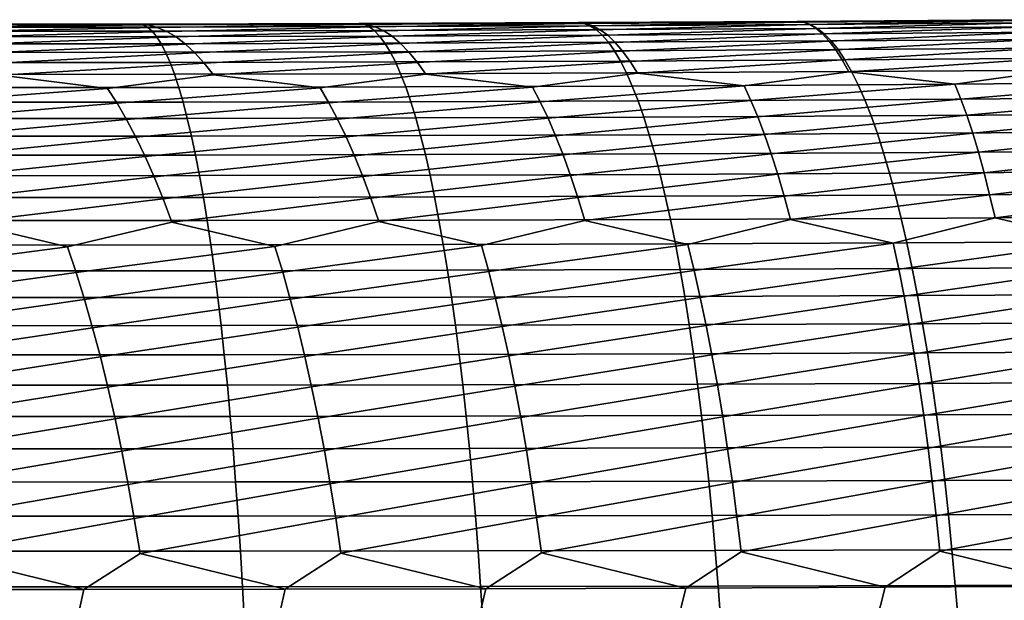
# Model space of a CAD drawing. Header units: metres. Extents: x -240 to 45, y -77 to 27.
# Tile 248 of 256: x -73.3 to -63.99, y 4.31 to 9.8. Entities that reach past the tile are written whole.
import ezdxf

# ---------------------------------------------------------------- set-up
doc = ezdxf.new("R2010")
doc.units = ezdxf.units.M
doc.layers.add('solid_102011X2', color=7, linetype='CONTINUOUS')

msp = doc.modelspace()

# ---------------------------------------------------------------- linework, layer by layer
at = {"layer": 'solid_102011X2'}
for points in [[(-65.94976, 9.788178, 368.261688), (-68.020294, 9.775871, 368.610504), (-67.966621, 9.768826, 368.990387), (-65.888428, 9.781112, 368.640808)], [(-67.950928, 9.768451, 368.21109), (-68.020294, 9.775871, 368.610504), (-65.94976, 9.788178, 368.261688)], [(-67.88102, 9.745955, 367.812012), (-67.950928, 9.768451, 368.21109), (-65.94976, 9.788178, 368.261688), (-65.889626, 9.780967, 367.860748)], [(-63.886105, 9.804051, 367.871643), (-65.94976, 9.788178, 368.261688), (-65.888428, 9.781112, 368.640808), (-63.817081, 9.796962, 368.25)], [(-65.889626, 9.780967, 367.860748), (-65.94976, 9.788178, 368.261688), (-63.886105, 9.804051, 367.871643)], [(-65.828949, 9.75866, 367.460144), (-65.889626, 9.780967, 367.860748), (-63.886105, 9.804051, 367.871643), (-63.8353, 9.797037, 367.469299)], [(-63.817081, 9.796962, 368.25), (-65.888428, 9.781112, 368.640808), (-65.822258, 9.758965, 369.018463), (-63.743298, 9.774775, 368.626831)], [(-65.767914, 9.72129, 367.060455), (-65.828949, 9.75866, 367.460144), (-63.8353, 9.797037, 367.469299), (-63.783974, 9.774903, 367.06723)], [(-72.1772, 9.762138, 369.184479), (-74.261162, 9.760806, 369.409515), (-74.230301, 9.753819, 369.791534), (-72.138756, 9.755134, 369.565796)], [(-74.164635, 9.752694, 369.014923), (-74.261162, 9.760806, 369.409515), (-72.1772, 9.762138, 369.184479)], [(-72.138756, 9.755134, 369.565796), (-74.230301, 9.753819, 369.791534), (-74.194313, 9.731759, 370.172516), (-72.095245, 9.733062, 369.945923)], [(-72.095245, 9.733062, 369.945923), (-74.194313, 9.731759, 370.172516), (-74.15844, 9.694659, 370.552307), (-72.051872, 9.69595, 370.324921)], [(-74.067566, 9.729526, 368.620728), (-74.164635, 9.752694, 369.014923), (-72.1772, 9.762138, 369.184479), (-72.089645, 9.754269, 368.788208)], [(-72.051872, 9.69595, 370.324921), (-74.15844, 9.694659, 370.552307), (-74.122749, 9.642589, 370.930359), (-72.00872, 9.643865, 370.702148)], [(-73.970169, 9.691339, 368.22757), (-74.067566, 9.729526, 368.620728), (-72.089645, 9.754269, 368.788208), (-72.001534, 9.731341, 368.392334)], [(-73.872597, 9.638203, 367.835999), (-73.970169, 9.691339, 368.22757), (-72.001534, 9.731341, 368.392334), (-71.913094, 9.693393, 367.997437)], [(-73.774979, 9.570186, 367.446655), (-73.872597, 9.638203, 367.835999), (-71.913094, 9.693393, 367.997437), (-71.824448, 9.64049, 367.604156)], [(-70.096512, 9.767176, 368.918121), (-72.1772, 9.762138, 369.184479), (-72.138756, 9.755134, 369.565796), (-70.050461, 9.760152, 369.298706)], [(-72.089645, 9.754269, 368.788208), (-72.1772, 9.762138, 369.184479), (-70.096512, 9.767176, 368.918121)], [(-70.050461, 9.760152, 369.298706), (-72.138756, 9.755134, 369.565796), (-72.095245, 9.733062, 369.945923), (-69.99942, 9.738062, 369.67804)], [(-69.99942, 9.738062, 369.67804), (-72.095245, 9.733062, 369.945923), (-72.051872, 9.69595, 370.324921), (-69.94854, 9.700924, 370.056213)], [(-72.001534, 9.731341, 368.392334), (-72.089645, 9.754269, 368.788208), (-70.096512, 9.767176, 368.918121), (-70.018005, 9.759536, 368.520264)], [(-69.94854, 9.700924, 370.056213), (-72.051872, 9.69595, 370.324921), (-72.00872, 9.643865, 370.702148), (-69.897903, 9.648805, 370.432648)], [(-71.913094, 9.693393, 367.997437), (-72.001534, 9.731341, 368.392334), (-70.018005, 9.759536, 368.520264), (-69.93895, 9.736833, 368.122742)], [(-71.824448, 9.64049, 367.604156), (-71.913094, 9.693393, 367.997437), (-69.93895, 9.736833, 368.122742), (-69.85955, 9.6991, 367.726196)], [(-71.735718, 9.572701, 367.213043), (-71.824448, 9.64049, 367.604156), (-69.85955, 9.6991, 367.726196), (-69.779915, 9.646401, 367.331207)], [(-68.020294, 9.775871, 368.610504), (-70.096512, 9.767176, 368.918121), (-70.050461, 9.760152, 369.298706), (-67.966621, 9.768826, 368.990387)], [(-70.018005, 9.759536, 368.520264), (-70.096512, 9.767176, 368.918121), (-68.020294, 9.775871, 368.610504)], [(-67.966621, 9.768826, 368.990387), (-70.050461, 9.760152, 369.298706), (-69.99942, 9.738062, 369.67804), (-67.908028, 9.746712, 369.368866)], [(-69.93895, 9.736833, 368.122742), (-70.018005, 9.759536, 368.520264), (-68.020294, 9.775871, 368.610504), (-67.950928, 9.768451, 368.21109)], [(-67.908028, 9.746712, 369.368866), (-69.99942, 9.738062, 369.67804), (-69.94854, 9.700924, 370.056213), (-67.849617, 9.709535, 369.746216)], [(-67.849617, 9.709535, 369.746216), (-69.94854, 9.700924, 370.056213), (-69.897903, 9.648805, 370.432648), (-67.791496, 9.657364, 370.121826)], [(-69.85955, 9.6991, 367.726196), (-69.93895, 9.736833, 368.122742), (-67.950928, 9.768451, 368.21109), (-67.88102, 9.745955, 367.812012)], [(-69.779915, 9.646401, 367.331207), (-69.85955, 9.6991, 367.726196), (-67.88102, 9.745955, 367.812012), (-67.810753, 9.708413, 367.413849)], [(-69.700165, 9.578806, 366.938416), (-69.779915, 9.646401, 367.331207), (-67.810753, 9.708413, 367.413849), (-67.740219, 9.655892, 367.017242)], [(-65.888428, 9.781112, 368.640808), (-67.966621, 9.768826, 368.990387), (-67.908028, 9.746712, 369.368866), (-65.822258, 9.758965, 369.018463)], [(-65.822258, 9.758965, 369.018463), (-67.908028, 9.746712, 369.368866), (-67.849617, 9.709535, 369.746216), (-65.756302, 9.721736, 369.394989)], [(-67.810753, 9.708413, 367.413849), (-67.88102, 9.745955, 367.812012), (-65.889626, 9.780967, 367.860748), (-65.828949, 9.75866, 367.460144)], [(-65.756302, 9.721736, 369.394989), (-67.849617, 9.709535, 369.746216), (-67.791496, 9.657364, 370.121826), (-65.690659, 9.669495, 369.769775)], [(-67.740219, 9.655892, 367.017242), (-67.810753, 9.708413, 367.413849), (-65.828949, 9.75866, 367.460144), (-65.767914, 9.72129, 367.060455)], [(-67.669533, 9.588457, 366.622803), (-67.740219, 9.655892, 367.017242), (-65.767914, 9.72129, 367.060455), (-65.706589, 9.668917, 366.662292)], [(-63.743298, 9.774775, 368.626831), (-65.822258, 9.758965, 369.018463), (-65.756302, 9.721736, 369.394989), (-63.66975, 9.737482, 369.002502)], [(-65.706589, 9.668917, 366.662292), (-65.767914, 9.72129, 367.060455), (-63.783974, 9.774903, 367.06723), (-63.732269, 9.737681, 366.666046)], [(-63.66975, 9.737482, 369.002502), (-65.756302, 9.721736, 369.394989), (-65.690659, 9.669495, 369.769775), (-63.59655, 9.685152, 369.376465)], [(-65.645065, 9.601609, 366.266266), (-65.706589, 9.668917, 366.662292), (-63.732269, 9.737681, 366.666046), (-63.68026, 9.685431, 366.266418)], [(-72.00872, 9.643865, 370.702148), (-74.122749, 9.642589, 370.930359), (-74.087273, 9.575617, 371.306091), (-71.965828, 9.576877, 371.077087)], [(-73.677444, 9.487397, 367.06012), (-73.774979, 9.570186, 367.446655), (-71.824448, 9.64049, 367.604156), (-71.735718, 9.572701, 367.213043)], [(-69.897903, 9.648805, 370.432648), (-72.00872, 9.643865, 370.702148), (-71.965828, 9.576877, 371.077087), (-69.847588, 9.581776, 370.806732)], [(-71.647018, 9.490132, 366.824738), (-71.735718, 9.572701, 367.213043), (-69.779915, 9.646401, 367.331207), (-69.700165, 9.578806, 366.938416)], [(-67.791496, 9.657364, 370.121826), (-69.897903, 9.648805, 370.432648), (-69.847588, 9.581776, 370.806732), (-67.733727, 9.59027, 370.495117)], [(-69.620384, 9.496418, 366.548401), (-69.700165, 9.578806, 366.938416), (-67.740219, 9.655892, 367.017242), (-67.669533, 9.588457, 366.622803)], [(-65.690659, 9.669495, 369.769775), (-67.791496, 9.657364, 370.121826), (-67.733727, 9.59027, 370.495117), (-65.62542, 9.602312, 370.142242)], [(-65.62542, 9.602312, 370.142242), (-67.733727, 9.59027, 370.495117), (-67.676407, 9.508357, 370.86554), (-65.560684, 9.520291, 370.511841)], [(-67.59877, 9.506211, 366.23111), (-67.669533, 9.588457, 366.622803), (-65.706589, 9.668917, 366.662292), (-65.645065, 9.601609, 366.266266)], [(-67.528084, 9.409286, 365.842834), (-67.59877, 9.506211, 366.23111), (-65.645065, 9.601609, 366.266266), (-65.583412, 9.519466, 365.873016)], [(-63.59655, 9.685152, 369.376465), (-65.690659, 9.669495, 369.769775), (-65.62542, 9.602312, 370.142242), (-63.523804, 9.617857, 369.748108)], [(-65.583412, 9.519466, 365.873016), (-65.645065, 9.601609, 366.266266), (-63.68026, 9.685431, 366.266418), (-63.628014, 9.618217, 365.868896)], [(-63.523804, 9.617857, 369.748108), (-65.62542, 9.602312, 370.142242), (-65.560684, 9.520291, 370.511841), (-63.451626, 9.5357, 370.116852)], [(-65.521782, 9.42262, 365.483093), (-65.583412, 9.519466, 365.873016), (-63.628014, 9.618217, 365.868896), (-63.575592, 9.53614, 365.474121)], [(-71.965828, 9.576877, 371.077087), (-74.087273, 9.575617, 371.306091), (-74.052078, 9.493849, 371.678925), (-71.923271, 9.49509, 371.449097)], [(-73.580193, 9.389971, 366.676971), (-73.677444, 9.487397, 367.06012), (-71.735718, 9.572701, 367.213043), (-71.647018, 9.490132, 366.824738)], [(-69.847588, 9.581776, 370.806732), (-71.965828, 9.576877, 371.077087), (-71.923271, 9.49509, 371.449097), (-69.797661, 9.499941, 371.177948)], [(-71.558533, 9.392918, 366.439819), (-71.647018, 9.490132, 366.824738), (-69.700165, 9.578806, 366.938416), (-69.620384, 9.496418, 366.548401)], [(-67.733727, 9.59027, 370.495117), (-69.847588, 9.581776, 370.806732), (-69.797661, 9.499941, 371.177948), (-67.676407, 9.508357, 370.86554)], [(-67.676407, 9.508357, 370.86554), (-69.797661, 9.499941, 371.177948), (-69.748207, 9.403437, 371.545685), (-67.619637, 9.411761, 371.232483)], [(-69.540756, 9.39937, 366.161743), (-69.620384, 9.496418, 366.548401), (-67.669533, 9.588457, 366.622803), (-67.59877, 9.506211, 366.23111)], [(-69.461517, 9.287797, 365.779114), (-69.540756, 9.39937, 366.161743), (-67.59877, 9.506211, 366.23111), (-67.528084, 9.409286, 365.842834)], [(-65.560684, 9.520291, 370.511841), (-67.676407, 9.508357, 370.86554), (-67.619637, 9.411761, 371.232483), (-65.496574, 9.423571, 370.87796)], [(-67.457718, 9.297814, 365.458527), (-67.528084, 9.409286, 365.842834), (-65.583412, 9.519466, 365.873016), (-65.521782, 9.42262, 365.483093)], [(-63.451626, 9.5357, 370.116852), (-65.560684, 9.520291, 370.511841), (-65.496574, 9.423571, 370.87796), (-63.380131, 9.438818, 370.482178)], [(-65.460388, 9.311201, 365.097198), (-65.521782, 9.42262, 365.483093), (-63.575592, 9.53614, 365.474121), (-63.523125, 9.43933, 365.082672)], [(-71.923271, 9.49509, 371.449097), (-74.052078, 9.493849, 371.678925), (-74.01722, 9.39742, 372.048248), (-71.881126, 9.398641, 371.817627)], [(-73.483513, 9.278046, 366.297852), (-73.580193, 9.389971, 366.676971), (-71.647018, 9.490132, 366.824738), (-71.558533, 9.392918, 366.439819)], [(-69.797661, 9.499941, 371.177948), (-71.923271, 9.49509, 371.449097), (-71.881126, 9.398641, 371.817627), (-69.748207, 9.403437, 371.545685)], [(-71.470528, 9.281193, 366.058899), (-71.558533, 9.392918, 366.439819), (-69.620384, 9.496418, 366.548401), (-69.540756, 9.39937, 366.161743)], [(-67.619637, 9.411761, 371.232483), (-69.748207, 9.403437, 371.545685), (-69.69931, 9.292401, 371.909393), (-67.563499, 9.300622, 371.595367)], [(-68.452446, 9.166161, 365.255981), (-69.461517, 9.287797, 365.779114), (-67.528084, 9.409286, 365.842834), (-67.457718, 9.297814, 365.458527)], [(-65.496574, 9.423571, 370.87796), (-67.619637, 9.411761, 371.232483), (-67.563499, 9.300622, 371.595367), (-65.433167, 9.312287, 371.240082)], [(-66.449905, 9.177877, 364.912842), (-67.457718, 9.297814, 365.458527), (-65.521782, 9.42262, 365.483093), (-65.460388, 9.311201, 365.097198)], [(-63.380131, 9.438818, 370.482178), (-65.496574, 9.423571, 370.87796), (-65.433167, 9.312287, 371.240082), (-63.309429, 9.327352, 370.843475)], [(-64.45462, 9.192925, 364.528687), (-65.460388, 9.311201, 365.097198), (-63.523125, 9.43933, 365.082672), (-63.47081, 9.327916, 364.695251)], [(-71.881126, 9.398641, 371.817627), (-74.01722, 9.39742, 372.048248), (-73.98275, 9.286469, 372.413544), (-71.839447, 9.287668, 372.182129)], [(-72.474106, 9.152893, 365.818756), (-73.483513, 9.278046, 366.297852), (-71.558533, 9.392918, 366.439819), (-71.470528, 9.281193, 366.058899)], [(-69.748207, 9.403437, 371.545685), (-71.881126, 9.398641, 371.817627), (-71.839447, 9.287668, 372.182129), (-69.69931, 9.292401, 371.909393)], [(-70.460938, 9.157818, 365.557953), (-71.470528, 9.281193, 366.058899), (-69.540756, 9.39937, 366.161743), (-69.461517, 9.287797, 365.779114)], [(-63.309429, 9.327352, 370.843475), (-65.433167, 9.312287, 371.240082), (-65.370575, 9.186617, 371.597595), (-63.239624, 9.201474, 371.200226)], [(-64.398178, 9.052877, 364.151825), (-64.45462, 9.192925, 364.528687), (-63.47081, 9.327916, 364.695251), (-62.467918, 9.211262, 364.103607)], [(-74.390968, 9.010935, 365.669952), (-74.490715, 9.151428, 366.0383), (-73.483513, 9.278046, 366.297852), (-72.474106, 9.152893, 365.818756)], [(-71.839447, 9.287668, 372.182129), (-73.98275, 9.286469, 372.413544), (-73.948723, 9.161169, 372.7742), (-71.798302, 9.162346, 372.542023)], [(-72.382835, 9.012609, 365.448578), (-72.474106, 9.152893, 365.818756), (-71.470528, 9.281193, 366.058899), (-70.460938, 9.157818, 365.557953)], [(-69.69931, 9.292401, 371.909393), (-71.839447, 9.287668, 372.182129), (-71.798302, 9.162346, 372.542023), (-69.651031, 9.167008, 372.268494)], [(-70.378227, 9.017683, 365.186005), (-70.460938, 9.157818, 365.557953), (-69.461517, 9.287797, 365.779114), (-68.452446, 9.166161, 365.255981)], [(-67.563499, 9.300622, 371.595367), (-69.69931, 9.292401, 371.909393), (-69.651031, 9.167008, 372.268494), (-67.508072, 9.175114, 371.953705)], [(-68.378387, 9.026114, 364.882324), (-68.452446, 9.166161, 365.255981), (-67.457718, 9.297814, 365.458527), (-66.449905, 9.177877, 364.912842)], [(-65.433167, 9.312287, 371.240082), (-67.563499, 9.300622, 371.595367), (-67.508072, 9.175114, 371.953705), (-65.370575, 9.186617, 371.597595)], [(-66.384598, 9.037859, 364.537537), (-66.449905, 9.177877, 364.912842), (-65.460388, 9.311201, 365.097198), (-64.45462, 9.192925, 364.528687)], [(-74.29229, 8.856528, 365.307373), (-74.390968, 9.010935, 365.669952), (-72.474106, 9.152893, 365.818756), (-72.382835, 9.012609, 365.448578)], [(-71.798302, 9.162346, 372.542023), (-73.948723, 9.161169, 372.7742), (-73.915192, 9.021723, 373.1297), (-71.757744, 9.022875, 372.896729)], [(-72.292503, 8.8584, 365.084167), (-72.382835, 9.012609, 365.448578), (-70.460938, 9.157818, 365.557953), (-70.378227, 9.017683, 365.186005)], [(-69.651031, 9.167008, 372.268494), (-71.798302, 9.162346, 372.542023), (-71.757744, 9.022875, 372.896729), (-69.603447, 9.02746, 372.622467)], [(-70.296333, 8.863606, 364.819824), (-70.378227, 9.017683, 365.186005), (-68.452446, 9.166161, 365.255981), (-68.378387, 9.026114, 364.882324)], [(-67.508072, 9.175114, 371.953705), (-69.651031, 9.167008, 372.268494), (-69.603447, 9.02746, 372.622467), (-67.453445, 9.035438, 372.306885)], [(-68.305023, 8.872104, 364.514435), (-68.378387, 9.026114, 364.882324), (-66.449905, 9.177877, 364.912842), (-66.384598, 9.037859, 364.537537)], [(-65.370575, 9.186617, 371.597595), (-67.508072, 9.175114, 371.953705), (-67.453445, 9.035438, 372.306885), (-65.308876, 9.046762, 371.950012)], [(-66.319862, 8.883852, 364.16803), (-66.384598, 9.037859, 364.537537), (-64.45462, 9.192925, 364.528687), (-64.398178, 9.052877, 364.151825)], [(-63.239624, 9.201474, 371.200226), (-65.370575, 9.186617, 371.597595), (-65.308876, 9.046762, 371.950012), (-63.170826, 9.061389, 371.551819)], [(-64.342186, 8.898808, 363.780701), (-64.398178, 9.052877, 364.151825), (-62.467918, 9.211262, 364.103607), (-62.420467, 9.071126, 363.72525)], [(-68.232758, 8.704367, 364.152924), (-68.305023, 8.872104, 364.514435), (-66.384598, 9.037859, 364.537537), (-66.319862, 8.883852, 364.16803)], [(-65.308876, 9.046762, 371.950012), (-67.453445, 9.035438, 372.306885), (-67.399704, 8.8818, 372.654358), (-65.248184, 8.892927, 372.296722)], [(-66.256088, 8.716089, 363.804871), (-66.319862, 8.883852, 364.16803), (-64.398178, 9.052877, 364.151825), (-64.342186, 8.898808, 363.780701)], [(-63.170826, 9.061389, 371.551819), (-65.308876, 9.046762, 371.950012), (-65.248184, 8.892927, 372.296722), (-63.103142, 8.907303, 371.897766)], [(-64.287018, 8.730952, 363.416016), (-64.342186, 8.898808, 363.780701), (-62.420467, 9.071126, 363.72525), (-62.373337, 8.916933, 363.352661)], [(-74.195137, 8.688452, 364.951141), (-74.29229, 8.856528, 365.307373), (-72.382835, 9.012609, 365.448578), (-72.292503, 8.8584, 365.084167)], [(-71.757744, 9.022875, 372.896729), (-73.915192, 9.021723, 373.1297), (-73.882195, 8.868336, 373.479462), (-71.71785, 8.869461, 373.245728)], [(-72.203552, 8.690508, 364.726135), (-72.292503, 8.8584, 365.084167), (-70.378227, 9.017683, 365.186005), (-70.296333, 8.863606, 364.819824)], [(-69.603447, 9.02746, 372.622467), (-71.757744, 9.022875, 372.896729), (-71.71785, 8.869461, 373.245728), (-69.556641, 8.873963, 372.970703)], [(-70.215675, 8.695827, 364.460022), (-70.296333, 8.863606, 364.819824), (-68.378387, 9.026114, 364.882324), (-68.305023, 8.872104, 364.514435)], [(-67.453445, 9.035438, 372.306885), (-69.603447, 9.02746, 372.622467), (-69.556641, 8.873963, 372.970703), (-67.399704, 8.8818, 372.654358)], [(-74.099586, 8.506968, 364.601807), (-74.195137, 8.688452, 364.951141), (-72.292503, 8.8584, 365.084167), (-72.203552, 8.690508, 364.726135)], [(-71.71785, 8.869461, 373.245728), (-73.882195, 8.868336, 373.479462), (-73.8498, 8.701246, 373.822937), (-71.678673, 8.702344, 373.58847)], [(-72.116058, 8.509193, 364.374969), (-72.203552, 8.690508, 364.726135), (-70.296333, 8.863606, 364.819824), (-70.215675, 8.695827, 364.460022)], [(-69.556641, 8.873963, 372.970703), (-71.71785, 8.869461, 373.245728), (-71.678673, 8.702344, 373.58847), (-69.510674, 8.706757, 373.312714)], [(-70.13633, 8.514606, 364.107147), (-70.215675, 8.695827, 364.460022), (-68.305023, 8.872104, 364.514435), (-68.232758, 8.704367, 364.152924)], [(-67.399704, 8.8818, 372.654358), (-69.556641, 8.873963, 372.970703), (-69.510674, 8.706757, 373.312714), (-67.346931, 8.71444, 372.995605)], [(-68.161644, 8.523166, 363.79834), (-68.232758, 8.704367, 364.152924), (-66.319862, 8.883852, 364.16803), (-66.256088, 8.716089, 363.804871)], [(-65.248184, 8.892927, 372.296722), (-67.399704, 8.8818, 372.654358), (-67.346931, 8.71444, 372.995605), (-65.188583, 8.725354, 372.637238)], [(-66.193314, 8.534833, 363.4487), (-66.256088, 8.716089, 363.804871), (-64.342186, 8.898808, 363.780701), (-64.287018, 8.730952, 363.416016)], [(-63.103142, 8.907303, 371.897766), (-65.248184, 8.892927, 372.296722), (-65.188583, 8.725354, 372.637238), (-63.036678, 8.739455, 372.237518)], [(-64.232681, 8.549569, 363.058289), (-64.287018, 8.730952, 363.416016), (-62.373337, 8.916933, 363.352661), (-62.326885, 8.748916, 362.986481)], [(-74.005737, 8.312346, 364.259888), (-74.099586, 8.506968, 364.601807), (-72.203552, 8.690508, 364.726135), (-72.116058, 8.509193, 364.374969)], [(-71.678673, 8.702344, 373.58847), (-73.8498, 8.701246, 373.822937), (-73.818054, 8.520721, 374.159637), (-71.640282, 8.521791, 373.924438)], [(-72.030106, 8.314724, 364.031281), (-72.116058, 8.509193, 364.374969), (-70.215675, 8.695827, 364.460022), (-70.13633, 8.514606, 364.107147)], [(-69.510674, 8.706757, 373.312714), (-71.678673, 8.702344, 373.58847), (-71.640282, 8.521791, 373.924438), (-69.465622, 8.526105, 373.647949)], [(-70.058357, 8.32021, 363.761719), (-70.13633, 8.514606, 364.107147), (-68.232758, 8.704367, 364.152924), (-68.161644, 8.523166, 363.79834)], [(-67.346931, 8.71444, 372.995605), (-69.510674, 8.706757, 373.312714), (-69.465622, 8.526105, 373.647949), (-67.295212, 8.533626, 373.330139)], [(-68.091743, 8.328764, 363.451263), (-68.161644, 8.523166, 363.79834), (-66.256088, 8.716089, 363.804871), (-66.193314, 8.534833, 363.4487)], [(-65.188583, 8.725354, 372.637238), (-67.346931, 8.71444, 372.995605), (-67.295212, 8.533626, 373.330139), (-65.130165, 8.544309, 372.971008)], [(-66.131577, 8.340348, 363.100006), (-66.193314, 8.534833, 363.4487), (-64.287018, 8.730952, 363.416016), (-64.232681, 8.549569, 363.058289)], [(-63.036678, 8.739455, 372.237518), (-65.188583, 8.725354, 372.637238), (-65.130165, 8.544309, 372.971008), (-62.971539, 8.558115, 372.570526)], [(-64.17923, 8.354924, 362.708069), (-64.232681, 8.549569, 363.058289), (-62.326885, 8.748916, 362.986481), (-62.281124, 8.567334, 362.627258)], [(-73.91375, 8.104889, 363.925964), (-74.005737, 8.312346, 364.259888), (-72.116058, 8.509193, 364.374969), (-72.030106, 8.314724, 364.031281)], [(-71.640282, 8.521791, 373.924438), (-73.818054, 8.520721, 374.159637), (-73.787003, 8.327029, 374.489014), (-71.60273, 8.328068, 374.253113)], [(-71.945831, 8.107404, 363.695587), (-72.030106, 8.314724, 364.031281), (-70.13633, 8.514606, 364.107147), (-70.058357, 8.32021, 363.761719)], [(-69.465622, 8.526105, 373.647949), (-71.640282, 8.521791, 373.924438), (-71.60273, 8.328068, 374.253113), (-69.421555, 8.33228, 373.975891)], [(-69.98188, 8.112941, 363.424316), (-70.058357, 8.32021, 363.761719), (-68.161644, 8.523166, 363.79834), (-68.091743, 8.328764, 363.451263)], [(-67.295212, 8.533626, 373.330139), (-69.465622, 8.526105, 373.647949), (-69.421555, 8.33228, 373.975891), (-67.244614, 8.339624, 373.657349)], [(-68.023155, 8.121464, 363.112213), (-68.091743, 8.328764, 363.451263), (-66.193314, 8.534833, 363.4487), (-66.131577, 8.340348, 363.100006)], [(-65.130165, 8.544309, 372.971008), (-67.295212, 8.533626, 373.330139), (-67.244614, 8.339624, 373.657349), (-65.073021, 8.350061, 373.297516)], [(-66.070984, 8.132935, 362.759369), (-66.131577, 8.340348, 363.100006), (-64.232681, 8.549569, 363.058289), (-64.17923, 8.354924, 362.708069)], [(-62.971539, 8.558115, 372.570526), (-65.130165, 8.544309, 372.971008), (-65.073021, 8.350061, 373.297516), (-62.907814, 8.363551, 372.896332)], [(-64.12674, 8.147316, 362.365936), (-64.17923, 8.354924, 362.708069), (-62.281124, 8.567334, 362.627258), (-62.236073, 8.372453, 362.275604)], [(-73.823746, 7.884922, 363.600494), (-73.91375, 8.104889, 363.925964), (-72.030106, 8.314724, 364.031281), (-71.945831, 8.107404, 363.695587)], [(-71.60273, 8.328068, 374.253113), (-73.787003, 8.327029, 374.489014), (-73.756683, 8.120473, 374.810577), (-71.566063, 8.12148, 374.573975)], [(-71.86335, 7.887554, 363.368408), (-71.945831, 8.107404, 363.695587), (-70.058357, 8.32021, 363.761719), (-69.98188, 8.112941, 363.424316)], [(-69.421555, 8.33228, 373.975891), (-71.60273, 8.328068, 374.253113), (-71.566063, 8.12148, 374.573975), (-69.378532, 8.125583, 374.296051)], [(-69.907013, 7.893122, 363.095459), (-69.98188, 8.112941, 363.424316), (-68.091743, 8.328764, 363.451263), (-68.023155, 8.121464, 363.112213)], [(-67.244614, 8.339624, 373.657349), (-69.421555, 8.33228, 373.975891), (-69.378532, 8.125583, 374.296051), (-67.195221, 8.132741, 373.976807)], [(-67.955986, 7.901587, 362.781738), (-68.023155, 8.121464, 363.112213), (-66.131577, 8.340348, 363.100006), (-66.070984, 8.132935, 362.759369)], [(-65.073021, 8.350061, 373.297516), (-67.244614, 8.339624, 373.657349), (-67.195221, 8.132741, 373.976807), (-65.017235, 8.142916, 373.616272)], [(-66.01162, 7.912914, 362.427338), (-66.070984, 8.132935, 362.759369), (-64.17923, 8.354924, 362.708069), (-64.12674, 8.147316, 362.365936)], [(-62.907814, 8.363551, 372.896332), (-65.073021, 8.350061, 373.297516), (-65.017235, 8.142916, 373.616272), (-62.845604, 8.156068, 373.214355)], [(-64.075279, 7.927067, 362.03241), (-64.12674, 8.147316, 362.365936), (-62.236073, 8.372453, 362.275604), (-62.191799, 8.164571, 361.932037)], [(-72.851578, 7.653653, 363.183319), (-73.823746, 7.884922, 363.600494), (-71.945831, 8.107404, 363.695587), (-71.86335, 7.887554, 363.368408)], [(-71.566063, 8.12148, 374.573975), (-73.756683, 8.120473, 374.810577), (-73.727158, 7.901377, 375.12381), (-71.530357, 7.902352, 374.886536)], [(-70.889961, 7.657705, 362.929596), (-71.86335, 7.887554, 363.368408), (-69.98188, 8.112941, 363.424316), (-69.907013, 7.893122, 363.095459)], [(-69.378532, 8.125583, 374.296051), (-71.566063, 8.12148, 374.573975), (-71.530357, 7.902352, 374.886536), (-69.336639, 7.90634, 374.60791)], [(-68.933113, 7.664612, 362.634705), (-69.907013, 7.893122, 363.095459), (-68.023155, 8.121464, 363.112213), (-67.955986, 7.901587, 362.781738)], [(-67.195221, 8.132741, 373.976807), (-69.378532, 8.125583, 374.296051), (-69.336639, 7.90634, 374.60791), (-67.147118, 7.913301, 374.288025)], [(-66.982346, 7.674339, 362.298676), (-67.955986, 7.901587, 362.781738), (-66.070984, 8.132935, 362.759369), (-66.01162, 7.912914, 362.427338)], [(-65.017235, 8.142916, 373.616272), (-67.195221, 8.132741, 373.976807), (-67.147118, 7.913301, 374.288025), (-64.962906, 7.923198, 373.926788)], [(-65.039055, 7.686851, 361.921692), (-66.01162, 7.912914, 362.427338), (-64.12674, 8.147316, 362.365936), (-64.075279, 7.927067, 362.03241)], [(-62.845604, 8.156068, 373.214355), (-65.017235, 8.142916, 373.616272), (-64.962906, 7.923198, 373.926788), (-62.785015, 7.935992, 373.52417)], [(-63.10466, 7.702111, 361.503906), (-64.075279, 7.927067, 362.03241), (-62.191799, 8.164571, 361.932037), (-62.148365, 7.944008, 361.597107)], [(-64.962906, 7.923198, 373.926788), (-67.147118, 7.913301, 374.288025), (-67.100372, 7.681633, 374.590454), (-64.910103, 7.691238, 374.228546)], [(-64.986717, 7.442492, 361.60788), (-65.039055, 7.686851, 361.921692), (-64.075279, 7.927067, 362.03241), (-63.10466, 7.702111, 361.503906)], [(-62.785015, 7.935992, 373.52417), (-64.962906, 7.923198, 373.926788), (-64.910103, 7.691238, 374.228546), (-62.726135, 7.703655, 373.825256)], [(-74.727989, 7.408435, 363.089874), (-74.816666, 7.652493, 363.395782), (-73.823746, 7.884922, 363.600494), (-72.851578, 7.653653, 363.183319)], [(-71.530357, 7.902352, 374.886536), (-73.727158, 7.901377, 375.12381), (-73.698471, 7.670072, 375.428223), (-71.495659, 7.671013, 375.190277)], [(-72.769989, 7.409729, 362.875702), (-72.851578, 7.653653, 363.183319), (-71.86335, 7.887554, 363.368408), (-70.889961, 7.657705, 362.929596)], [(-69.336639, 7.90634, 374.60791), (-71.530357, 7.902352, 374.886536), (-71.495659, 7.671013, 375.190277), (-69.295921, 7.67488, 374.911041)], [(-70.815552, 7.413815, 362.620361), (-70.889961, 7.657705, 362.929596), (-69.907013, 7.893122, 363.095459), (-68.933113, 7.664612, 362.634705)], [(-67.147118, 7.913301, 374.288025), (-69.336639, 7.90634, 374.60791), (-69.295921, 7.67488, 374.911041), (-67.100372, 7.681633, 374.590454)], [(-68.865967, 7.420661, 362.323853), (-68.933113, 7.664612, 362.634705), (-67.955986, 7.901587, 362.781738), (-66.982346, 7.674339, 362.298676)], [(-66.922554, 7.430232, 361.986328), (-66.982346, 7.674339, 362.298676), (-66.01162, 7.912914, 362.427338), (-65.039055, 7.686851, 361.921692)], [(-74.641998, 7.152944, 362.793945), (-74.727989, 7.408435, 363.089874), (-72.851578, 7.653653, 363.183319), (-72.769989, 7.409729, 362.875702)], [(-71.495659, 7.671013, 375.190277), (-73.698471, 7.670072, 375.428223), (-73.670662, 7.426918, 375.723358), (-71.462029, 7.427824, 375.484802)], [(-72.690872, 7.154353, 362.578125), (-72.769989, 7.409729, 362.875702), (-70.889961, 7.657705, 362.929596), (-70.815552, 7.413815, 362.620361)], [(-69.295921, 7.67488, 374.911041), (-71.495659, 7.671013, 375.190277), (-71.462029, 7.427824, 375.484802), (-69.256454, 7.431564, 375.204895)], [(-70.743385, 7.158453, 362.321167), (-70.815552, 7.413815, 362.620361), (-68.933113, 7.664612, 362.634705), (-68.865967, 7.420661, 362.323853)], [(-67.100372, 7.681633, 374.590454), (-69.295921, 7.67488, 374.911041), (-69.256454, 7.431564, 375.204895), (-67.055054, 7.438101, 374.883667)], [(-68.800835, 7.165212, 362.023132), (-68.865967, 7.420661, 362.323853), (-66.982346, 7.674339, 362.298676), (-66.922554, 7.430232, 361.986328)], [(-64.910103, 7.691238, 374.228546), (-67.100372, 7.681633, 374.590454), (-67.055054, 7.438101, 374.883667), (-64.858925, 7.447398, 374.521118)], [(-66.86454, 7.174597, 361.684082), (-66.922554, 7.430232, 361.986328), (-65.039055, 7.686851, 361.921692), (-64.986717, 7.442492, 361.60788)], [(-64.935921, 7.186573, 361.304199), (-64.986717, 7.442492, 361.60788), (-63.10466, 7.702111, 361.503906), (-63.059887, 7.457408, 361.18869)], [(-62.726135, 7.703655, 373.825256), (-64.910103, 7.691238, 374.228546), (-64.858925, 7.447398, 374.521118), (-62.669056, 7.459419, 374.117188)], [(-64.886742, 6.919477, 361.0112), (-64.935921, 7.186573, 361.304199), (-63.059887, 7.457408, 361.18869), (-63.016422, 7.201108, 360.883667)], [(-62.669056, 7.459419, 374.117188), (-64.858925, 7.447398, 374.521118), (-64.809418, 7.19206, 374.804077), (-62.613853, 7.203667, 374.399475)], [(-74.55883, 6.886403, 362.508453), (-74.641998, 7.152944, 362.793945), (-72.769989, 7.409729, 362.875702), (-72.690872, 7.154353, 362.578125)], [(-71.462029, 7.427824, 375.484802), (-73.670662, 7.426918, 375.723358), (-73.643761, 7.172296, 376.008789), (-71.429497, 7.173168, 375.769592)], [(-72.614334, 6.887909, 362.291046), (-72.690872, 7.154353, 362.578125), (-70.815552, 7.413815, 362.620361), (-70.743385, 7.158453, 362.321167)], [(-69.256454, 7.431564, 375.204895), (-71.462029, 7.427824, 375.484802), (-71.429497, 7.173168, 375.769592), (-69.218277, 7.176775, 375.489075)], [(-70.673561, 6.892001, 362.032532), (-70.743385, 7.158453, 362.321167), (-68.865967, 7.420661, 362.323853), (-68.800835, 7.165212, 362.023132)], [(-67.055054, 7.438101, 374.883667), (-69.256454, 7.431564, 375.204895), (-69.218277, 7.176775, 375.489075), (-67.011223, 7.183084, 375.167236)], [(-68.737793, 6.898648, 361.732971), (-68.800835, 7.165212, 362.023132), (-66.922554, 7.430232, 361.986328), (-66.86454, 7.174597, 361.684082)], [(-64.858925, 7.447398, 374.521118), (-67.055054, 7.438101, 374.883667), (-67.011223, 7.183084, 375.167236), (-64.809418, 7.19206, 374.804077)], [(-66.80838, 6.907817, 361.392487), (-66.86454, 7.174597, 361.684082), (-64.986717, 7.442492, 361.60788), (-64.935921, 7.186573, 361.304199)], [(-69.218277, 7.176775, 375.489075), (-71.429497, 7.173168, 375.769592), (-71.398132, 6.907426, 376.04425), (-69.181473, 6.910897, 375.763123)], [(-67.011223, 7.183084, 375.167236), (-69.218277, 7.176775, 375.489075), (-69.181473, 6.910897, 375.763123), (-66.968964, 6.916969, 375.440674)], [(-68.676949, 6.621382, 361.453857), (-68.737793, 6.898648, 361.732971), (-66.86454, 7.174597, 361.684082), (-66.80838, 6.907817, 361.392487)], [(-64.809418, 7.19206, 374.804077), (-67.011223, 7.183084, 375.167236), (-66.968964, 6.916969, 375.440674), (-64.761688, 6.92561, 375.076904)], [(-66.754158, 6.630307, 361.111938), (-66.80838, 6.907817, 361.392487), (-64.935921, 7.186573, 361.304199), (-64.886742, 6.919477, 361.0112)], [(-64.839233, 6.641618, 360.72934), (-64.886742, 6.919477, 361.0112), (-63.016422, 7.201108, 360.883667), (-62.974323, 6.933595, 360.589355)], [(-62.613853, 7.203667, 374.399475), (-64.809418, 7.19206, 374.804077), (-64.761688, 6.92561, 375.076904), (-62.560623, 6.936784, 374.671722)], [(-74.478607, 6.609229, 362.233887), (-74.55883, 6.886403, 362.508453), (-72.690872, 7.154353, 362.578125), (-72.614334, 6.887909, 362.291046)], [(-71.429497, 7.173168, 375.769592), (-73.643761, 7.172296, 376.008789), (-73.617828, 6.906591, 376.284027), (-71.398132, 6.907426, 376.04425)], [(-72.540489, 6.610813, 362.014893), (-72.614334, 6.887909, 362.291046), (-70.743385, 7.158453, 362.321167), (-70.673561, 6.892001, 362.032532)], [(-70.606178, 6.614874, 361.754883), (-70.673561, 6.892001, 362.032532), (-68.800835, 7.165212, 362.023132), (-68.737793, 6.898648, 361.732971)], [(-71.398132, 6.907426, 376.04425), (-73.617828, 6.906591, 376.284027), (-73.592896, 6.630218, 376.548676), (-71.367981, 6.631016, 376.308319)], [(-69.181473, 6.910897, 375.763123), (-71.398132, 6.907426, 376.04425), (-71.367981, 6.631016, 376.308319), (-69.146088, 6.634344, 376.026611)], [(-70.541344, 6.327501, 361.488647), (-70.606178, 6.614874, 361.754883), (-68.737793, 6.898648, 361.732971), (-68.676949, 6.621382, 361.453857)], [(-66.968964, 6.916969, 375.440674), (-69.181473, 6.910897, 375.763123), (-69.146088, 6.634344, 376.026611), (-66.928337, 6.640171, 375.703583)], [(-68.618385, 6.333846, 361.186218), (-68.676949, 6.621382, 361.453857), (-66.80838, 6.907817, 361.392487), (-66.754158, 6.630307, 361.111938)], [(-64.761688, 6.92561, 375.076904), (-66.968964, 6.916969, 375.440674), (-66.928337, 6.640171, 375.703583), (-64.715797, 6.648463, 375.339233)], [(-66.70195, 6.342497, 360.842957), (-66.754158, 6.630307, 361.111938), (-64.886742, 6.919477, 361.0112), (-64.839233, 6.641618, 360.72934)], [(-64.793488, 6.353427, 360.459045), (-64.839233, 6.641618, 360.72934), (-62.974323, 6.933595, 360.589355), (-62.93364, 6.655284, 360.306213)], [(-62.560623, 6.936784, 374.671722), (-64.761688, 6.92561, 375.076904), (-64.715797, 6.648463, 375.339233), (-62.509449, 6.659189, 374.933472)], [(-74.401443, 6.32185, 361.970673), (-74.478607, 6.609229, 362.233887), (-72.614334, 6.887909, 362.291046), (-72.540489, 6.610813, 362.014893)], [(-72.46946, 6.323493, 361.750153), (-72.540489, 6.610813, 362.014893), (-70.673561, 6.892001, 362.032532), (-70.606178, 6.614874, 361.754883)], [(-71.367981, 6.631016, 376.308319), (-73.592896, 6.630218, 376.548676), (-73.569016, 6.343607, 376.802307), (-71.339088, 6.344367, 376.561401)], [(-72.401741, 6.026383, 361.497284), (-72.46946, 6.323493, 361.750153), (-70.606178, 6.614874, 361.754883), (-70.541344, 6.327501, 361.488647)], [(-69.146088, 6.634344, 376.026611), (-71.367981, 6.631016, 376.308319), (-71.339088, 6.344367, 376.561401), (-69.11219, 6.347548, 376.279144)], [(-70.479546, 6.030316, 361.234375), (-70.541344, 6.327501, 361.488647), (-68.676949, 6.621382, 361.453857), (-68.618385, 6.333846, 361.186218)], [(-66.928337, 6.640171, 375.703583), (-69.146088, 6.634344, 376.026611), (-69.11219, 6.347548, 376.279144), (-66.889412, 6.35312, 375.955566)], [(-68.562584, 6.036471, 360.930573), (-68.618385, 6.333846, 361.186218), (-66.754158, 6.630307, 361.111938), (-66.70195, 6.342497, 360.842957)], [(-64.715797, 6.648463, 375.339233), (-66.928337, 6.640171, 375.703583), (-66.889412, 6.35312, 375.955566), (-64.671829, 6.361052, 375.590668)], [(-66.652229, 6.04482, 360.585999), (-66.70195, 6.342497, 360.842957), (-64.839233, 6.641618, 360.72934), (-64.793488, 6.353427, 360.459045)], [(-64.749931, 6.055337, 360.200867), (-64.793488, 6.353427, 360.459045), (-62.93364, 6.655284, 360.306213), (-62.89444, 6.366606, 360.034668)], [(-62.509449, 6.659189, 374.933472), (-64.715797, 6.648463, 375.339233), (-64.671829, 6.361052, 375.590668), (-62.460411, 6.371313, 375.184326)], [(-74.327873, 6.024701, 361.719238), (-74.401443, 6.32185, 361.970673), (-72.540489, 6.610813, 362.014893), (-72.46946, 6.323493, 361.750153)], [(-71.339088, 6.344367, 376.561401), (-73.569016, 6.343607, 376.802307), (-73.546196, 6.047194, 377.044556), (-71.311485, 6.047915, 376.803101)], [(-69.11219, 6.347548, 376.279144), (-71.339088, 6.344367, 376.561401), (-71.311485, 6.047915, 376.803101), (-69.079796, 6.050945, 376.520325)], [(-66.889412, 6.35312, 375.955566), (-69.11219, 6.347548, 376.279144), (-69.079796, 6.050945, 376.520325), (-66.852226, 6.056254, 376.196228)], [(-68.509933, 5.72972, 360.687378), (-68.562584, 6.036471, 360.930573), (-66.70195, 6.342497, 360.842957), (-66.652229, 6.04482, 360.585999)], [(-64.671829, 6.361052, 375.590668), (-66.889412, 6.35312, 375.955566), (-66.852226, 6.056254, 376.196228), (-64.629829, 6.063814, 375.83078)], [(-66.605362, 5.737739, 360.341583), (-66.652229, 6.04482, 360.585999), (-64.793488, 6.353427, 360.459045), (-64.749931, 6.055337, 360.200867)], [(-64.708923, 5.747812, 359.955231), (-64.749931, 6.055337, 360.200867), (-62.89444, 6.366606, 360.034668), (-62.857143, 6.067994, 359.775299)], [(-62.460411, 6.371313, 375.184326), (-64.671829, 6.361052, 375.590668), (-64.629829, 6.063814, 375.83078), (-62.41357, 6.073593, 375.42392)], [(-74.258324, 5.718244, 361.480072), (-74.327873, 6.024701, 361.719238), (-72.46946, 6.323493, 361.750153), (-72.401741, 6.026383, 361.497284)], [(-72.337753, 5.719946, 361.256714), (-72.401741, 6.026383, 361.497284), (-70.541344, 6.327501, 361.488647), (-70.479546, 6.030316, 361.234375)], [(-70.421196, 5.72378, 360.992493), (-70.479546, 6.030316, 361.234375), (-68.618385, 6.333846, 361.186218), (-68.562584, 6.036471, 360.930573)], [(-66.852226, 6.056254, 376.196228), (-69.079796, 6.050945, 376.520325), (-69.048988, 5.744996, 376.749786), (-66.816849, 5.750035, 376.425201)], [(-64.629829, 6.063814, 375.83078), (-66.852226, 6.056254, 376.196228), (-66.816849, 5.750035, 376.425201), (-64.589874, 5.75721, 376.059235)], [(-64.66996, 5.431332, 359.722473), (-64.708923, 5.747812, 359.955231), (-62.857143, 6.067994, 359.775299), (-62.822102, 5.759912, 359.528564)], [(-62.41357, 6.073593, 375.42392), (-64.629829, 6.063814, 375.83078), (-64.589874, 5.75721, 376.059235), (-62.369011, 5.766494, 375.651855)], [(-74.192284, 5.402954, 361.253448), (-74.258324, 5.718244, 361.480072), (-72.401741, 6.026383, 361.497284), (-72.337753, 5.719946, 361.256714)], [(-71.311485, 6.047915, 376.803101), (-73.546196, 6.047194, 377.044556), (-73.524483, 5.74144, 377.275024), (-71.285233, 5.742122, 377.033081)], [(-72.276993, 5.404656, 361.028778), (-72.337753, 5.719946, 361.256714), (-70.479546, 6.030316, 361.234375), (-70.421196, 5.72378, 360.992493)], [(-69.079796, 6.050945, 376.520325), (-71.311485, 6.047915, 376.803101), (-71.285233, 5.742122, 377.033081), (-69.048988, 5.744996, 376.749786)], [(-70.365768, 5.40837, 360.763245), (-70.421196, 5.72378, 360.992493), (-68.562584, 6.036471, 360.930573), (-68.509933, 5.72972, 360.687378)], [(-68.459923, 5.41407, 360.45694), (-68.509933, 5.72972, 360.687378), (-66.652229, 6.04482, 360.585999), (-66.605362, 5.737739, 360.341583)], [(-66.560829, 5.421732, 360.109924), (-66.605362, 5.737739, 360.341583), (-64.749931, 6.055337, 360.200867), (-64.708923, 5.747812, 359.955231)], [(-74.129852, 5.079309, 361.039734), (-74.192284, 5.402954, 361.253448), (-72.337753, 5.719946, 361.256714), (-72.276993, 5.404656, 361.028778)], [(-71.285233, 5.742122, 377.033081), (-73.524483, 5.74144, 377.275024), (-73.503929, 5.426821, 377.493347), (-71.260361, 5.427463, 377.250946)], [(-72.219543, 5.080993, 360.813812), (-72.276993, 5.404656, 361.028778), (-70.421196, 5.72378, 360.992493), (-70.365768, 5.40837, 360.763245)], [(-69.048988, 5.744996, 376.749786), (-71.285233, 5.742122, 377.033081), (-71.260361, 5.427463, 377.250946), (-69.019806, 5.430177, 376.967194)], [(-70.313362, 5.084566, 360.547089), (-70.365768, 5.40837, 360.763245), (-68.509933, 5.72972, 360.687378), (-68.459923, 5.41407, 360.45694)], [(-66.816849, 5.750035, 376.425201), (-69.048988, 5.744996, 376.749786), (-69.019806, 5.430177, 376.967194), (-66.78334, 5.434938, 376.64209)], [(-68.412621, 5.090003, 360.239594), (-68.459923, 5.41407, 360.45694), (-66.605362, 5.737739, 360.341583), (-66.560829, 5.421732, 360.109924)], [(-64.589874, 5.75721, 376.059235), (-66.816849, 5.750035, 376.425201), (-66.78334, 5.434938, 376.64209), (-64.552017, 5.441719, 376.275696)], [(-66.5187, 5.097282, 359.891479), (-66.560829, 5.421732, 360.109924), (-64.708923, 5.747812, 359.955231), (-64.66996, 5.431332, 359.722473)], [(-64.633087, 5.10638, 359.50293), (-64.66996, 5.431332, 359.722473), (-62.822102, 5.759912, 359.528564), (-62.788792, 5.442844, 359.294708)], [(-62.369011, 5.766494, 375.651855), (-64.589874, 5.75721, 376.059235), (-64.552017, 5.441719, 376.275696), (-62.326797, 5.450492, 375.867798)], [(-74.071121, 4.747813, 360.839294), (-74.129852, 5.079309, 361.039734), (-72.276993, 5.404656, 361.028778), (-72.219543, 5.080993, 360.813812)], [(-71.260361, 5.427463, 377.250946), (-73.503929, 5.426821, 377.493347), (-73.484543, 5.103816, 377.699219), (-71.236923, 5.104417, 377.45636)], [(-72.165489, 4.749462, 360.612213), (-72.219543, 5.080993, 360.813812), (-70.365768, 5.40837, 360.763245), (-70.313362, 5.084566, 360.547089)], [(-69.019806, 5.430177, 376.967194), (-71.260361, 5.427463, 377.250946), (-71.236923, 5.104417, 377.45636), (-68.992294, 5.106969, 377.17215)], [(-70.264038, 4.752872, 360.34433), (-70.313362, 5.084566, 360.547089), (-68.459923, 5.41407, 360.45694), (-68.412621, 5.090003, 360.239594)], [(-66.78334, 5.434938, 376.64209), (-69.019806, 5.430177, 376.967194), (-68.992294, 5.106969, 377.17215), (-66.751747, 5.111444, 376.846619)], [(-68.368088, 4.758024, 360.035706), (-68.412621, 5.090003, 360.239594), (-66.560829, 5.421732, 360.109924), (-66.5187, 5.097282, 359.891479)], [(-64.552017, 5.441719, 376.275696), (-66.78334, 5.434938, 376.64209), (-66.751747, 5.111444, 376.846619), (-64.516335, 5.11782, 376.479767)], [(-66.479027, 4.764894, 359.686523), (-66.5187, 5.097282, 359.891479), (-64.66996, 5.431332, 359.722473), (-64.633087, 5.10638, 359.50293)], [(-64.598351, 4.773462, 359.296967), (-64.633087, 5.10638, 359.50293), (-62.788792, 5.442844, 359.294708), (-62.757252, 5.117272, 359.074158)], [(-62.326797, 5.450492, 375.867798), (-64.552017, 5.441719, 376.275696), (-64.516335, 5.11782, 376.479767), (-62.287003, 5.12607, 376.071411)], [(-62.287003, 5.12607, 376.071411), (-64.516335, 5.11782, 376.479767), (-64.482872, 4.786018, 376.671143), (-62.24968, 4.793732, 376.26239)], [(-72.219543, 5.080993, 360.813812), (-72.165489, 4.749462, 360.612213), (-72.695679, 4.409912, 360.498322), (-74.071121, 4.747813, 360.839294)], [(-71.236923, 5.104417, 377.45636), (-73.484543, 5.103816, 377.699219), (-73.46637, 4.772928, 377.892303), (-71.214935, 4.773489, 377.649017)], [(-70.313362, 5.084566, 360.547089), (-70.264038, 4.752872, 360.34433), (-70.791641, 4.412654, 360.240997), (-72.165489, 4.749462, 360.612213)], [(-68.992294, 5.106969, 377.17215), (-71.236923, 5.104417, 377.45636), (-71.214935, 4.773489, 377.649017), (-68.966492, 4.775873, 377.36441)], [(-68.412621, 5.090003, 360.239594), (-68.368088, 4.758024, 360.035706), (-68.892784, 4.417027, 359.942719), (-70.264038, 4.752872, 360.34433)], [(-66.751747, 5.111444, 376.846619), (-68.992294, 5.106969, 377.17215), (-68.966492, 4.775873, 377.36441), (-66.722115, 4.780057, 377.038452)], [(-66.5187, 5.097282, 359.891479), (-66.479027, 4.764894, 359.686523), (-67.000481, 4.423009, 359.603607), (-68.368088, 4.758024, 360.035706)], [(-64.516335, 5.11782, 376.479767), (-66.751747, 5.111444, 376.846619), (-66.722115, 4.780057, 377.038452), (-64.482872, 4.786018, 376.671143)], [(-64.633087, 5.10638, 359.50293), (-64.598351, 4.773462, 359.296967), (-65.116241, 4.430581, 359.223877), (-66.479027, 4.764894, 359.686523)], [(-62.757252, 5.117272, 359.074158), (-62.727531, 4.783705, 358.867249), (-63.241547, 4.439721, 358.803741), (-64.598351, 4.773462, 359.296967)], [(-71.214935, 4.773489, 377.649017), (-73.46637, 4.772928, 377.892303), (-73.449417, 4.434671, 378.072327), (-71.194427, 4.43519, 377.828644)], [(-68.966492, 4.775873, 377.36441), (-71.214935, 4.773489, 377.649017), (-71.194427, 4.43519, 377.828644), (-68.942429, 4.437404, 377.54364)], [(-70.264038, 4.752872, 360.34433), (-68.892784, 4.417027, 359.942719), (-70.791641, 4.412654, 360.240997)], [(-66.722115, 4.780057, 377.038452), (-68.966492, 4.775873, 377.36441), (-68.942429, 4.437404, 377.54364), (-66.694489, 4.44129, 377.217285)], [(-68.368088, 4.758024, 360.035706), (-67.000481, 4.423009, 359.603607), (-68.892784, 4.417027, 359.942719)], [(-66.479027, 4.764894, 359.686523), (-65.116241, 4.430581, 359.223877), (-67.000481, 4.423009, 359.603607)], [(-64.482872, 4.786018, 376.671143), (-66.722115, 4.780057, 377.038452), (-66.694489, 4.44129, 377.217285), (-64.451668, 4.446828, 376.849579)], [(-64.598351, 4.773462, 359.296967), (-63.241547, 4.439721, 358.803741), (-65.116241, 4.430581, 359.223877)], [(-62.24968, 4.793732, 376.26239), (-64.482872, 4.786018, 376.671143), (-64.451668, 4.446828, 376.849579), (-62.214878, 4.453994, 376.44043)], [(-74.071121, 4.747813, 360.839294), (-72.695679, 4.409912, 360.498322), (-74.603592, 4.40882, 360.71463)], [(-72.165489, 4.749462, 360.612213), (-70.791641, 4.412654, 360.240997), (-72.695679, 4.409912, 360.498322)], [(-72.695679, 4.409912, 360.498322), (-72.772461, 4.064106, 360.340179), (-74.67775, 4.063143, 360.554962), (-74.603592, 4.40882, 360.71463)], [(-71.194427, 4.43519, 377.828644), (-73.449417, 4.434671, 378.072327), (-73.433723, 4.089561, 378.238983), (-71.175453, 4.090038, 377.994934)], [(-70.791641, 4.412654, 360.240997), (-70.87101, 4.06659, 360.084351), (-72.772461, 4.064106, 360.340179), (-72.695679, 4.409912, 360.498322)], [(-68.942429, 4.437404, 377.54364), (-71.194427, 4.43519, 377.828644), (-71.175453, 4.090038, 377.994934), (-68.920151, 4.092079, 377.709534)], [(-68.892784, 4.417027, 359.942719), (-68.974709, 4.070578, 359.787567), (-70.87101, 4.06659, 360.084351), (-70.791641, 4.412654, 360.240997)], [(-67.000481, 4.423009, 359.603607), (-67.084946, 4.07605, 359.44989), (-68.974709, 4.070578, 359.787567), (-68.892784, 4.417027, 359.942719)], [(-66.694489, 4.44129, 377.217285), (-68.942429, 4.437404, 377.54364), (-68.920151, 4.092079, 377.709534), (-66.668915, 4.095662, 377.382843)], [(-65.116241, 4.430581, 359.223877), (-65.203217, 4.082988, 359.071594), (-67.084946, 4.07605, 359.44989), (-67.000481, 4.423009, 359.603607)], [(-64.451668, 4.446828, 376.849579), (-66.694489, 4.44129, 377.217285), (-66.668915, 4.095662, 377.382843), (-64.422775, 4.100767, 377.014771)], [(-63.241547, 4.439721, 358.803741), (-63.331024, 4.091374, 358.652863), (-65.203217, 4.082988, 359.071594), (-65.116241, 4.430581, 359.223877)], [(-62.214878, 4.453994, 376.44043), (-64.451668, 4.446828, 376.849579), (-64.422775, 4.100767, 377.014771), (-62.182663, 4.107376, 376.605255)]]:
    msp.add_3dface(points, dxfattribs=at)

doc.saveas('drawing.dxf')
